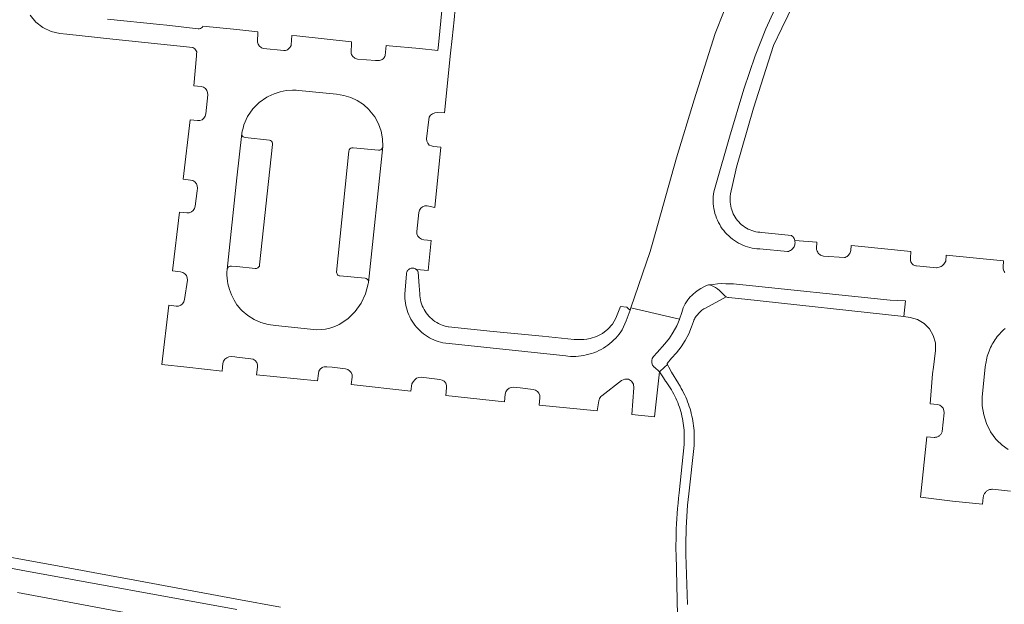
# Model space of a CAD drawing. Extents: x 146402 to 164798, y 455483 to 464134.
# Tile 255 of 256: x 157471 to 157601, y 460469 to 460546. Entities that reach past the tile are written whole.
import ezdxf

# ---------------------------------------------------------------- set-up
doc = ezdxf.new("R2010")
doc.units = 0
doc.header["$LTSCALE"] = 0.2
for name, color, linetype, lineweight in [('B-XX-VH-VERHARDING_ASFALT-GV', 252, 'CONTINUOUS', 18), ('B-XX-VH-VERHARDING_BETONSTRAATSTEEN-GV', 252, 'CONTINUOUS', 18), ('B-XX-VH-VERHARDING_TEGEL-GV', 252, 'CONTINUOUS', 18)]:
    doc.layers.add(name, color=color, linetype=linetype, lineweight=lineweight)

msp = doc.modelspace()

# ---------------------------------------------------------------- linework, layer by layer
at = {"layer": 'B-XX-VH-VERHARDING_ASFALT-GV'}
for points in [[(157601.401, 460512.541), (157601.332, 460512.647), (157601.276, 460512.761), (157601.235, 460512.881), (157601.21, 460513.005), (157601.2, 460513.131), (157601.202, 460513.206), (157601.224, 460514.054), (157593.67, 460514.818), (157593.614, 460514.009), (157593.543, 460513.873), (157593.459, 460513.744), (157593.362, 460513.625), (157593.253, 460513.516), (157593.133, 460513.42), (157593.004, 460513.336), (157592.867, 460513.266), (157592.723, 460513.211), (157592.575, 460513.171), (157592.423, 460513.146), (157592.401, 460513.144), (157589.754, 460513.383), (157589.635, 460513.402), (157589.52, 460513.437), (157589.411, 460513.487), (157589.308, 460513.55), (157589.216, 460513.627), (157589.134, 460513.715), (157589.065, 460513.813), (157589.009, 460513.92), (157588.968, 460514.033), (157588.943, 460514.15), (157588.933, 460514.27), (157588.939, 460514.39), (157588.942, 460514.415), (157588.993, 460515.299), (157581.603, 460516.038), (157581.115, 460516.087), (157581.057, 460515.419), (157581.029, 460515.287), (157580.986, 460515.159), (157580.928, 460515.038), (157580.856, 460514.924), (157580.771, 460514.819), (157580.674, 460514.726), (157580.567, 460514.644), (157580.45, 460514.576), (157580.327, 460514.522), (157580.214, 460514.487), (157577.461, 460514.691), (157577.329, 460514.723), (157577.202, 460514.771), (157577.082, 460514.832), (157576.97, 460514.908), (157576.867, 460514.997), (157576.776, 460515.097), (157576.697, 460515.207), (157576.631, 460515.325), (157576.58, 460515.451), (157576.545, 460515.581), (157576.528, 460515.684), (157576.56, 460516.528), (157573.674, 460516.739), (157573.696, 460516.602), (157573.703, 460516.463), (157573.693, 460516.324), (157573.668, 460516.187), (157573.626, 460516.053), (157573.57, 460515.926), (157573.5, 460515.805), (157573.416, 460515.694), (157573.321, 460515.593), (157573.214, 460515.503), (157573.098, 460515.426), (157572.973, 460515.363), (157572.843, 460515.315), (157572.707, 460515.282), (157569.045, 460515.634), (157568.996, 460515.636), (157568.676, 460515.66), (157568.358, 460515.7), (157568.042, 460515.756), (157567.729, 460515.828), (157567.421, 460515.915), (157567.117, 460516.018), (157566.819, 460516.135), (157566.526, 460516.267), (157566.241, 460516.414), (157565.964, 460516.575), (157565.694, 460516.749), (157565.434, 460516.937), (157565.184, 460517.137), (157564.944, 460517.349), (157564.714, 460517.573), (157564.497, 460517.809), (157564.291, 460518.055), (157564.097, 460518.311), (157563.917, 460518.576), (157563.75, 460518.85), (157563.597, 460519.132), (157563.459, 460519.421), (157563.334, 460519.716), (157563.225, 460520.018), (157563.131, 460520.324), (157563.052, 460520.635), (157562.989, 460520.95), (157562.942, 460521.267), (157562.911, 460521.586), (157562.895, 460521.907), (157562.896, 460522.227), (157562.912, 460522.547), (157562.945, 460522.866), (157562.993, 460523.183), (157563.057, 460523.498), (157563.137, 460523.808), (157563.232, 460524.115), (157565.066, 460530.419), (157566.96, 460536.736), (157568.433, 460541.147), (157569.843, 460544.717), (157573.185, 460552.086)], [(157527.12, 460547.577), (157526.596, 460542.596), (157526.528, 460541.86), (157524.091, 460542.125), (157520.104, 460542.452), (157519.682, 460542.497), (157519.585, 460541.176), (157519.581, 460541.167), (157519.527, 460541.051), (157519.459, 460540.942), (157519.378, 460540.842), (157519.285, 460540.754), (157519.182, 460540.678), (157519.07, 460540.615), (157518.952, 460540.566), (157518.828, 460540.533), (157518.701, 460540.515), (157518.281, 460540.546), (157515.932, 460540.712), (157515.805, 460540.74), (157515.682, 460540.783), (157515.566, 460540.841), (157515.457, 460540.913), (157515.358, 460540.998), (157515.27, 460541.094), (157515.195, 460541.2), (157515.133, 460541.314), (157515.088, 460541.427), (157515.124, 460542.992), (157507.916, 460543.766), (157507.254, 460543.837), (157507.163, 460542.61), (157507.135, 460542.513), (157507.087, 460542.396), (157507.025, 460542.286), (157506.949, 460542.185), (157506.861, 460542.094), (157506.762, 460542.015), (157506.654, 460541.95), (157506.538, 460541.898), (157506.417, 460541.861), (157506.293, 460541.84), (157506.166, 460541.835), (157503.485, 460542.097), (157503.36, 460542.143), (157503.243, 460542.204), (157503.133, 460542.278), (157503.033, 460542.365), (157502.944, 460542.464), (157502.868, 460542.573), (157502.806, 460542.69), (157502.758, 460542.813), (157502.726, 460542.937), (157502.744, 460544.323), (157500, 460544.612), (157495.506, 460545.085), (157495.434, 460544.94), (157495.322, 460544.823), (157495.18, 460544.746), (157495.021, 460544.715), (157494.86, 460544.733), (157490.752, 460545.183), (157489.823, 460545.282), (157482.892, 460546.008)], [(157472.671, 460546.522), (157473.438, 460545.612), (157474.378, 460544.882), (157475.45, 460544.365), (157476.607, 460544.082), (157477.512, 460543.988), (157483.608, 460543.356), (157494.181, 460542.236), (157494.311, 460542.154), (157494.428, 460542.054), (157494.529, 460541.938), (157494.612, 460541.809), (157494.676, 460541.68), (157494.667, 460541.348), (157494.661, 460541.152), (157494.315, 460537.167), (157495.255, 460537.089), (157495.558, 460537.006), (157495.821, 460536.833), (157496.017, 460536.587), (157496.128, 460536.293), (157496.144, 460535.979), (157495.88, 460533.497), (157495.807, 460533.185), (157495.639, 460532.912), (157495.391, 460532.708), (157495.092, 460532.593), (157494.771, 460532.581), (157493.813, 460532.695), (157493.8, 460532.696), (157492.896, 460524.847), (157493.877, 460524.735), (157494.178, 460524.654), (157494.44, 460524.485), (157494.639, 460524.243), (157494.754, 460523.953), (157494.775, 460523.642), (157494.739, 460523.299), (157494.488, 460521.266), (157494.397, 460520.967), (157494.219, 460520.71), (157493.973, 460520.518), (157493.68, 460520.409), (157493.367, 460520.393), (157492.394, 460520.499), (157491.5, 460512.721), (157492.545, 460512.598), (157492.848, 460512.518), (157493.113, 460512.348), (157493.311, 460512.105), (157493.425, 460511.812), (157493.443, 460511.498), (157493.073, 460508.957), (157492.988, 460508.657), (157492.815, 460508.398), (157492.571, 460508.204), (157492.28, 460508.094), (157491.968, 460508.078), (157490.979, 460508.187), (157490.079, 460500.368), (157490.078, 460500.363), (157493.37, 460500), (157498.04, 460499.479), (157498.091, 460500), (157498.138, 460500.486), (157498.224, 460500.79), (157498.398, 460501.052), (157498.645, 460501.249), (157498.939, 460501.362), (157499.258, 460501.414), (157499.705, 460501.367), (157500, 460501.334), (157501.83, 460501.132), (157502.14, 460501.052), (157502.408, 460500.876), (157502.605, 460500.623), (157502.71, 460500.32), (157502.71, 460500), (157502.596, 460499.024), (157510.63, 460498.216), (157510.745, 460499.168), (157510.819, 460499.479), (157510.988, 460499.751), (157511.236, 460499.954), (157511.357, 460500), (157511.535, 460500.068), (157511.856, 460500.08), (157512.572, 460500), (157514.327, 460499.804), (157514.624, 460499.717), (157514.881, 460499.546), (157515.077, 460499.307), (157515.193, 460499.02), (157515.22, 460498.713), (157515.078, 460497.705), (157522.967, 460496.861), (157523.088, 460497.798), (157523.266, 460498.094), (157523.48, 460498.35), (157523.726, 460498.546), (157524.019, 460498.66), (157524.332, 460498.682), (157526.799, 460498.398), (157527.103, 460498.318), (157527.367, 460498.147), (157527.563, 460497.901), (157527.671, 460497.606), (157527.681, 460497.292), (157527.567, 460496.277), (157535.321, 460495.447), (157535.321, 460495.45), (157535.438, 460496.466), (157535.515, 460496.771), (157535.685, 460497.036), (157535.929, 460497.234), (157536.223, 460497.345), (157536.537, 460497.357), (157537.384, 460497.27), (157539.127, 460497.071), (157539.428, 460496.986), (157539.689, 460496.813), (157539.885, 460496.569), (157539.996, 460496.277), (157540.013, 460495.964), (157539.922, 460494.988), (157547.567, 460494.249), (157547.805, 460495.554), (157547.83, 460495.713), (157547.883, 460495.865), (157547.96, 460496.005), (157548.06, 460496.131), (157548.181, 460496.237), (157550.797, 460498.244), (157551.228, 460498.435), (157551.699, 460498.409), (157552.107, 460498.173), (157552.363, 460497.777), (157552.412, 460497.308), (157552.158, 460493.762), (157555.134, 460493.447), (157555.135, 460493.459), (157555.787, 460499.381), (157555.126, 460500), (157555.085, 460500.038), (157554.894, 460500.281), (157554.784, 460500.57), (157554.768, 460500.879), (157554.844, 460501.178), (157555.008, 460501.441), (157555.483, 460501.965), (157556.52, 460503.101), (157557.106, 460503.841), (157557.624, 460504.631), (157558.07, 460505.463), (157558.441, 460506.331), (157558.444, 460506.341), (157552.006, 460507.845), (157551.91, 460507.566), (157551.412, 460506.121), (157550.879, 460504.969), (157550.684, 460504.678), (157550.476, 460504.397), (157550.255, 460504.125), (157550.022, 460503.864), (157549.777, 460503.613), (157549.522, 460503.375), (157549.255, 460503.148), (157548.979, 460502.933), (157548.693, 460502.732), (157548.398, 460502.543), (157548.095, 460502.369), (157547.784, 460502.208), (157547.466, 460502.062), (157547.141, 460501.93), (157546.811, 460501.813), (157546.476, 460501.712), (157546.137, 460501.626), (157545.794, 460501.556), (157545.449, 460501.501), (157545.101, 460501.462), (157544.752, 460501.439), (157544.402, 460501.432), (157544.052, 460501.441), (157543.703, 460501.466), (157543.416, 460501.499), (157527.206, 460503.242), (157526.896, 460503.316), (157526.591, 460503.406), (157526.29, 460503.51), (157525.995, 460503.63), (157525.706, 460503.764), (157525.424, 460503.913), (157525.15, 460504.075), (157524.885, 460504.251), (157524.628, 460504.441), (157524.382, 460504.642), (157524.146, 460504.856), (157523.921, 460505.082), (157523.708, 460505.319), (157523.506, 460505.565), (157523.318, 460505.822), (157523.142, 460506.088), (157522.981, 460506.363), (157522.833, 460506.645), (157522.699, 460506.934), (157522.58, 460507.229), (157522.476, 460507.531), (157522.388, 460507.837), (157522.315, 460508.147), (157522.257, 460508.46), (157522.216, 460508.776), (157522.19, 460509.093), (157522.18, 460509.412), (157522.183, 460509.662), (157522.387, 460512.362), (157522.404, 460512.474), (157522.437, 460512.582), (157522.484, 460512.684), (157522.546, 460512.779), (157522.62, 460512.864), (157522.706, 460512.937), (157522.801, 460512.998), (157522.904, 460513.045), (157523.012, 460513.077), (157523.124, 460513.093), (157523.237, 460513.093), (157523.348, 460513.077), (157523.457, 460513.046), (157523.56, 460512.999), (157523.655, 460512.939), (157523.692, 460512.908), (157525.249, 460512.778), (157525.662, 460516.756), (157524.659, 460516.855), (157524.354, 460516.925), (157524.087, 460517.088), (157523.885, 460517.327), (157523.768, 460517.617), (157523.748, 460517.929), (157524.007, 460520.458), (157524.087, 460520.759), (157524.26, 460521.018), (157524.506, 460521.209), (157524.8, 460521.311), (157525.111, 460521.314), (157526.114, 460521.128), (157526.936, 460529.066), (157525.975, 460529.173), (157525.68, 460529.254), (157525.398, 460529.35), (157525.192, 460529.59), (157525.072, 460529.881), (157525.05, 460530.196), (157525.326, 460532.727), (157525.398, 460533.037), (157525.568, 460533.305), (157525.818, 460533.502), (157526.117, 460533.632), (157526.445, 460533.675), (157527.405, 460533.598), (157528.221, 460541.491), (157528.422, 460543.436), (157528.677, 460545.909), (157528.831, 460547.4)], [(157564.36, 460547.071), (157563.161, 460544.116), (157560.395, 460535.328), (157558.06, 460527.689), (157554.921, 460516.527), (157554.577, 460515.303), (157552.006, 460507.845), (157558.444, 460506.341), (157558.733, 460507.229), (157558.819, 460507.535), (157558.928, 460507.833), (157559.059, 460508.122), (157559.211, 460508.401), (157559.384, 460508.668), (157559.531, 460508.892), (157559.692, 460509.105), (157559.867, 460509.307), (157560.056, 460509.498), (157560.256, 460509.675), (157560.578, 460509.946), (157560.916, 460510.195), (157561.269, 460510.423), (157561.636, 460510.628), (157562.015, 460510.809), (157562.139, 460510.853), (157562.269, 460510.874), (157562.9, 460510.935), (157563.457, 460511.021), (157564.02, 460511.054), (157564.584, 460511.034), (157565.578, 460511.016), (157565.951, 460510.972), (157586.278, 460508.854), (157588.296, 460508.772), (157588.082, 460506.691), (157588.923, 460506.599), (157589.89, 460506.31), (157590.754, 460505.788), (157591.461, 460505.068), (157591.967, 460504.194), (157592.239, 460503.222), (157592.261, 460502.213), (157591.979, 460500), (157591.869, 460499.134), (157591.557, 460495.156), (157592.509, 460495.068), (157592.808, 460495.007), (157593.065, 460494.836), (157593.258, 460494.595), (157593.37, 460494.307), (157593.39, 460493.999), (157593.131, 460491.509), (157593.115, 460491.455), (157593.084, 460491.37), (157593.045, 460491.288), (157592.999, 460491.21), (157592.946, 460491.136), (157592.887, 460491.067), (157592.822, 460491.004), (157592.752, 460490.946), (157592.677, 460490.895), (157592.598, 460490.851), (157592.515, 460490.813), (157592.429, 460490.784), (157592.341, 460490.762), (157592.251, 460490.747), (157592.161, 460490.741), (157592.07, 460490.743), (157591.109, 460490.832), (157590.276, 460482.831), (157594.482, 460482.31), (157598.462, 460481.912), (157598.555, 460482.802), (157598.56, 460482.851), (157598.578, 460482.947), (157598.602, 460483.041), (157598.635, 460483.134), (157598.675, 460483.223), (157598.722, 460483.309), (157598.776, 460483.39), (157598.836, 460483.467), (157598.902, 460483.539), (157598.975, 460483.605), (157599.052, 460483.665), (157599.134, 460483.718), (157599.22, 460483.765), (157599.309, 460483.804), (157599.402, 460483.836), (157599.496, 460483.861), (157599.593, 460483.877), (157599.69, 460483.885), (157599.788, 460483.886), (157602.181, 460483.628)], [(157601.849, 460489.13), (157601.062, 460489.706), (157600.362, 460490.384), (157600.228, 460490.516), (157599.531, 460491.494), (157598.993, 460492.567), (157598.625, 460493.71), (157598.437, 460494.895), (157598.432, 460496.096), (157598.83, 460500), (157598.862, 460500.309), (157598.886, 460500.491), (157598.926, 460500.733), (157598.973, 460500.974), (157599.028, 460501.214), (157599.091, 460501.451), (157599.162, 460501.686), (157599.24, 460501.919), (157599.326, 460502.149), (157599.419, 460502.376), (157599.52, 460502.6), (157599.628, 460502.821), (157599.743, 460503.038), (157599.865, 460503.251), (157599.994, 460503.46), (157600.129, 460503.664), (157600.271, 460503.865), (157600.42, 460504.06), (157600.575, 460504.251), (157600.736, 460504.436), (157600.903, 460504.616), (157601.076, 460504.79), (157601.254, 460504.959), (157601.438, 460505.122)], [(157500, 460467.984), (157471.495, 460473.204), (157461.648, 460475.053)], [(157470.991, 460470.248), (157500, 460464.813)]]:
    msp.add_lwpolyline(points, dxfattribs=at)
msp.add_lwpolyline([(157506.512, 460536.544), (157507.347, 460536.614), (157507.819, 460536.598), (157508.184, 460536.586), (157513.141, 460536.062), (157514.095, 460535.919), (157515.017, 460535.639), (157515.889, 460535.228), (157516.693, 460534.695), (157517.41, 460534.051), (157517.553, 460533.884), (157518.193, 460533.075), (157518.693, 460532.173), (157519.04, 460531.202), (157519.225, 460530.188), (157519.244, 460529.178), (157519.244, 460529.156), (157517.371, 460511.208), (157517.328, 460511.043), (157516.977, 460509.724), (157516.399, 460508.488), (157515.611, 460507.375), (157514.639, 460506.418), (157513.512, 460505.648), (157513.321, 460505.552), (157512.797, 460505.331), (157512.254, 460505.16), (157511.698, 460505.041), (157511.134, 460504.973), (157510.565, 460504.959), (157505.084, 460505.526), (157504.107, 460505.65), (157503.158, 460505.913), (157502.257, 460506.311), (157501.424, 460506.834), (157500.674, 460507.473), (157500.51, 460507.635), (157500.025, 460508.227), (157500, 460508.265), (157499.607, 460508.868), (157499.261, 460509.551), (157498.991, 460510.267), (157498.8, 460511.009), (157498.733, 460511.389), (157498.69, 460511.773), (157498.671, 460512.159), (157498.675, 460512.545), (157498.702, 460512.919), (157498.703, 460512.931), (157500, 460525.01), (157500.63, 460530.877), (157500.701, 460531.176), (157500.801, 460531.599), (157500.907, 460532.047), (157501.395, 460533.147), (157502.078, 460534.138), (157502.931, 460534.986), (157503.926, 460535.663), (157504.136, 460535.764), (157504.895, 460536.116), (157505.691, 460536.377)], close=True, dxfattribs=at)
at = {"layer": 'B-XX-VH-VERHARDING_BETONSTRAATSTEEN-GV'}
for points in [[(157500.641, 460530.721), (157500.63, 460530.877), (157500, 460525.01), (157498.703, 460512.931), (157498.745, 460513.083), (157498.832, 460513.214), (157498.957, 460513.312), (157499.105, 460513.365), (157499.263, 460513.369), (157500, 460513.298), (157502.415, 460513.067), (157502.579, 460513.071), (157502.734, 460513.126), (157502.863, 460513.228), (157502.954, 460513.365), (157502.996, 460513.524), (157504.711, 460529.45), (157504.706, 460529.607), (157504.655, 460529.755), (157504.56, 460529.881), (157504.432, 460529.972), (157504.282, 460530.019), (157501.091, 460530.347), (157500.938, 460530.38), (157500.804, 460530.459), (157500.701, 460530.577)], [(157517.371, 460511.208), (157519.244, 460529.156), (157519.218, 460528.994), (157519.136, 460528.852), (157519.009, 460528.747), (157518.854, 460528.694), (157518.69, 460528.7), (157515.338, 460529.011), (157515.176, 460529.008), (157515.024, 460528.952), (157514.899, 460528.849), (157514.816, 460528.71), (157514.783, 460528.552), (157513.125, 460512.557), (157513.268, 460512.214), (157513.338, 460512.162), (157513.416, 460512.123), (157513.5, 460512.097), (157513.586, 460512.085), (157516.918, 460511.762), (157517.073, 460511.724), (157517.207, 460511.639), (157517.308, 460511.516), (157517.364, 460511.367)], [(157564.584, 460511.034), (157564.02, 460511.054), (157563.457, 460511.021), (157562.9, 460510.935), (157562.269, 460510.874), (157562.4, 460510.871), (157562.529, 460510.844), (157562.651, 460510.794), (157562.94, 460510.669), (157563.217, 460510.521), (157563.481, 460510.35), (157563.73, 460510.158), (157563.962, 460509.945), (157564.402, 460509.474), (157564.491, 460509.394), (157564.589, 460509.325), (157564.694, 460509.269), (157564.806, 460509.226), (157564.923, 460509.198), (157567.066, 460508.984), (157588.082, 460506.691), (157588.296, 460508.772), (157586.278, 460508.854), (157565.951, 460510.972), (157565.578, 460511.016)]]:
    msp.add_lwpolyline(points, close=True, dxfattribs=at)
at = {"layer": 'B-XX-VH-VERHARDING_TEGEL-GV'}
for points in [[(157573.185, 460552.086), (157569.843, 460544.717), (157568.433, 460541.147), (157566.96, 460536.736), (157565.066, 460530.419), (157563.232, 460524.115), (157563.137, 460523.808), (157563.057, 460523.498), (157562.993, 460523.183), (157562.945, 460522.866), (157562.912, 460522.547), (157562.896, 460522.227), (157562.895, 460521.907), (157562.911, 460521.586), (157562.942, 460521.267), (157562.989, 460520.95), (157563.052, 460520.635), (157563.131, 460520.324), (157563.225, 460520.018), (157563.334, 460519.716), (157563.459, 460519.421), (157563.597, 460519.132), (157563.75, 460518.85), (157563.917, 460518.576), (157564.097, 460518.311), (157564.291, 460518.055), (157564.497, 460517.809), (157564.714, 460517.573), (157564.944, 460517.349), (157565.184, 460517.137), (157565.434, 460516.937), (157565.694, 460516.749), (157565.964, 460516.575), (157566.241, 460516.414), (157566.526, 460516.267), (157566.819, 460516.135), (157567.117, 460516.018), (157567.421, 460515.915), (157567.729, 460515.828), (157568.042, 460515.756), (157568.358, 460515.7), (157568.676, 460515.66), (157568.996, 460515.636), (157569.045, 460515.634), (157572.707, 460515.282), (157572.843, 460515.315), (157572.973, 460515.363), (157573.098, 460515.426), (157573.214, 460515.503), (157573.321, 460515.593), (157573.416, 460515.694), (157573.5, 460515.805), (157573.57, 460515.926), (157573.626, 460516.053), (157573.668, 460516.187), (157573.693, 460516.324), (157573.703, 460516.463), (157573.696, 460516.602), (157573.674, 460516.739), (157573.636, 460516.874), (157573.583, 460517.003), (157573.516, 460517.124), (157573.435, 460517.238), (157573.342, 460517.341), (157573.242, 460517.43), (157571.076, 460517.64), (157569.31, 460517.812), (157569.047, 460517.829), (157568.785, 460517.862), (157568.526, 460517.911), (157568.271, 460517.976), (157568.019, 460518.056), (157567.773, 460518.151), (157567.533, 460518.26), (157567.301, 460518.385), (157567.076, 460518.523), (157566.86, 460518.674), (157566.654, 460518.838), (157566.458, 460519.015), (157566.273, 460519.203), (157566.099, 460519.402), (157565.939, 460519.611), (157565.791, 460519.829), (157565.656, 460520.056), (157565.536, 460520.29), (157565.43, 460520.532), (157565.339, 460520.779), (157565.263, 460521.032), (157565.202, 460521.289), (157565.158, 460521.549), (157565.129, 460521.811), (157565.116, 460522.074), (157565.119, 460522.338), (157565.138, 460522.601), (157565.172, 460522.862), (157565.184, 460522.928), (157565.787, 460525.648), (157565.961, 460526.434), (157568.205, 460534.235), (157570.869, 460542.519), (157571.963, 460544.792), (157575.13, 460551.37)], [(157559.496, 460468.685), (157559.274, 460475.274), (157559.271, 460475.805), (157559.274, 460476.555), (157559.284, 460477.304), (157559.303, 460478.054), (157559.33, 460478.803), (157559.364, 460479.552), (157559.407, 460480.301), (157559.457, 460481.049), (157559.516, 460481.796), (157559.582, 460482.543), (157559.657, 460483.289), (157560.364, 460489.673), (157560.384, 460489.999), (157560.396, 460490.325), (157560.401, 460490.651), (157560.397, 460490.977), (157560.385, 460491.303), (157560.366, 460491.629), (157560.338, 460491.954), (157560.302, 460492.278), (157560.259, 460492.602), (157560.207, 460492.924), (157560.148, 460493.245), (157560.08, 460493.564), (157560.005, 460493.881), (157559.923, 460494.197), (157559.832, 460494.51), (157559.734, 460494.822), (157559.628, 460495.13), (157559.515, 460495.436), (157559.394, 460495.739), (157559.266, 460496.039), (157559.13, 460496.336), (157558.988, 460496.63), (157558.838, 460496.919), (157558.681, 460497.205), (157558.517, 460497.488), (157558.346, 460497.766), (157558.3, 460497.838), (157557.368, 460499.342), (157557.041, 460500), (157556.865, 460500.354), (157556.473, 460500), (157555.787, 460499.381), (157556.316, 460498.617), (157556.608, 460498.182), (157556.695, 460498.065), (157556.877, 460497.811), (157557.053, 460497.551), (157557.222, 460497.288), (157557.384, 460497.019), (157557.54, 460496.747), (157557.688, 460496.471), (157557.83, 460496.192), (157557.964, 460495.909), (157558.091, 460495.622), (157558.21, 460495.332), (157558.322, 460495.04), (157558.427, 460494.744), (157558.524, 460494.446), (157558.613, 460494.146), (157558.695, 460493.843), (157558.769, 460493.539), (157558.835, 460493.233), (157558.893, 460492.925), (157558.944, 460492.615), (157558.986, 460492.305), (157559.021, 460491.994), (157559.047, 460491.681), (157559.066, 460491.369), (157559.076, 460491.055), (157559.079, 460490.742), (157559.074, 460490.429), (157559.06, 460490.116), (157559.039, 460489.803), (157558.412, 460483.397), (157558.332, 460482.716), (157558.261, 460482.034), (157558.197, 460481.352), (157558.142, 460480.669), (157558.094, 460479.985), (157558.055, 460479.301), (157558.023, 460478.616), (157557.999, 460477.931), (157557.984, 460477.245), (157557.976, 460476.56), (157557.976, 460475.874), (157557.983, 460475.283), (157558.185, 460467.266)], [(157505.759, 460468.314), (157500, 460469.378), (157487.004, 460471.778), (157481.011, 460472.885), (157477.018, 460473.622), (157464.415, 460475.94), (157461.95, 460476.703), (157461.648, 460475.053), (157471.495, 460473.204), (157500, 460467.984)]]:
    msp.add_lwpolyline(points, dxfattribs=at)
for points in [[(157523.348, 460513.077), (157523.237, 460513.093), (157523.124, 460513.093), (157523.012, 460513.077), (157522.904, 460513.045), (157522.801, 460512.998), (157522.706, 460512.937), (157522.62, 460512.864), (157522.546, 460512.779), (157522.484, 460512.684), (157522.437, 460512.582), (157522.404, 460512.474), (157522.387, 460512.362), (157522.183, 460509.662), (157522.18, 460509.412), (157522.19, 460509.093), (157522.216, 460508.776), (157522.257, 460508.46), (157522.315, 460508.147), (157522.388, 460507.837), (157522.476, 460507.531), (157522.58, 460507.229), (157522.699, 460506.934), (157522.833, 460506.645), (157522.981, 460506.363), (157523.142, 460506.088), (157523.318, 460505.822), (157523.506, 460505.565), (157523.708, 460505.319), (157523.921, 460505.082), (157524.146, 460504.856), (157524.382, 460504.642), (157524.628, 460504.441), (157524.885, 460504.251), (157525.15, 460504.075), (157525.424, 460503.913), (157525.706, 460503.764), (157525.995, 460503.63), (157526.29, 460503.51), (157526.591, 460503.406), (157526.896, 460503.316), (157527.206, 460503.242), (157543.416, 460501.499), (157543.703, 460501.466), (157544.052, 460501.441), (157544.402, 460501.432), (157544.752, 460501.439), (157545.101, 460501.462), (157545.449, 460501.501), (157545.794, 460501.556), (157546.137, 460501.626), (157546.476, 460501.712), (157546.811, 460501.813), (157547.141, 460501.93), (157547.466, 460502.062), (157547.784, 460502.208), (157548.095, 460502.369), (157548.398, 460502.543), (157548.693, 460502.732), (157548.979, 460502.933), (157549.255, 460503.148), (157549.522, 460503.375), (157549.777, 460503.613), (157550.022, 460503.864), (157550.255, 460504.125), (157550.476, 460504.397), (157550.684, 460504.678), (157550.879, 460504.969), (157551.412, 460506.121), (157551.91, 460507.566), (157551.657, 460507.775), (157551.467, 460507.933), (157550.653, 460508.017), (157550.057, 460506.487), (157549.59, 460505.715), (157548.993, 460505.04), (157548.285, 460504.483), (157547.488, 460504.062), (157546.628, 460503.79), (157546.213, 460503.722), (157545.796, 460503.677), (157545.376, 460503.656), (157544.956, 460503.659), (157544.536, 460503.686), (157540.343, 460504.133), (157533.823, 460504.713), (157527.944, 460505.33), (157527.891, 460505.34), (157527.626, 460505.396), (157527.365, 460505.468), (157527.109, 460505.556), (157526.858, 460505.658), (157526.614, 460505.775), (157526.378, 460505.907), (157526.149, 460506.052), (157525.929, 460506.21), (157525.72, 460506.381), (157525.52, 460506.564), (157525.332, 460506.759), (157525.156, 460506.964), (157524.992, 460507.179), (157524.841, 460507.404), (157524.703, 460507.637), (157524.58, 460507.878), (157524.471, 460508.126), (157524.377, 460508.38), (157524.298, 460508.639), (157524.234, 460508.902), (157524.187, 460509.168), (157524.155, 460509.437), (157524.138, 460509.707), (157524.064, 460510.753), (157523.936, 460512.554), (157523.925, 460512.584), (157523.878, 460512.687), (157523.816, 460512.781), (157523.741, 460512.866), (157523.692, 460512.908), (157523.655, 460512.939), (157523.56, 460512.999), (157523.457, 460513.046)], [(157562.4, 460510.871), (157562.269, 460510.874), (157562.139, 460510.853), (157562.015, 460510.809), (157561.636, 460510.628), (157561.269, 460510.423), (157560.916, 460510.195), (157560.578, 460509.946), (157560.256, 460509.675), (157560.056, 460509.498), (157559.867, 460509.307), (157559.692, 460509.105), (157559.531, 460508.892), (157559.384, 460508.668), (157559.211, 460508.401), (157559.059, 460508.122), (157558.928, 460507.833), (157558.819, 460507.535), (157558.733, 460507.229), (157558.444, 460506.341), (157558.441, 460506.331), (157558.07, 460505.463), (157557.624, 460504.631), (157557.106, 460503.841), (157556.52, 460503.101), (157555.483, 460501.965), (157555.008, 460501.441), (157554.844, 460501.178), (157554.768, 460500.879), (157554.784, 460500.57), (157554.894, 460500.281), (157555.085, 460500.038), (157555.126, 460500), (157555.787, 460499.381), (157556.473, 460500), (157556.865, 460500.354), (157556.797, 460500.499), (157557.397, 460501.185), (157558.061, 460501.925), (157558.661, 460502.716), (157559.195, 460503.555), (157559.658, 460504.434), (157560.047, 460505.348), (157560.297, 460506.061), (157560.347, 460506.209), (157560.409, 460506.353), (157560.484, 460506.49), (157560.569, 460506.621), (157560.665, 460506.745), (157561.174, 460507.335), (157561.289, 460507.441), (157561.41, 460507.539), (157561.537, 460507.63), (157561.67, 460507.713), (157561.807, 460507.787), (157564.589, 460509.325), (157564.491, 460509.394), (157564.402, 460509.474), (157563.962, 460509.945), (157563.73, 460510.158), (157563.481, 460510.35), (157563.217, 460510.521), (157562.94, 460510.669), (157562.651, 460510.794), (157562.529, 460510.844)]]:
    msp.add_lwpolyline(points, close=True, dxfattribs=at)

doc.saveas('drawing.dxf')
